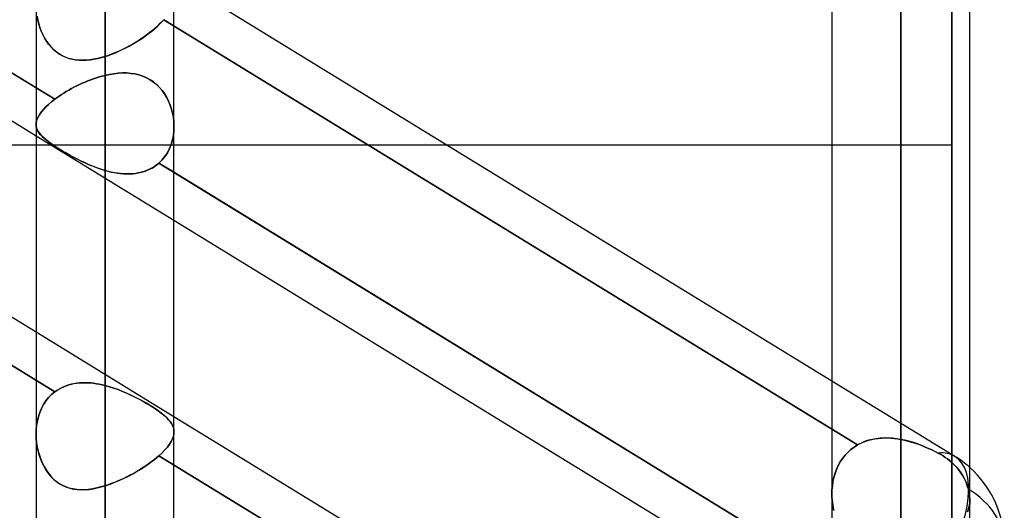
# Model space of a CAD drawing. Header units: millimetres. Extents: x -97 to 81, y -215 to 215.
# Tile 52 of 82: x -26.2 to -15.31, y 44 to 49.42. Entities that reach past the tile are written whole.
import ezdxf

# ---------------------------------------------------------------- set-up
doc = ezdxf.new("R2010")
doc.units = ezdxf.units.MM
doc.layers.add('MAIN-1', color=7, linetype='Continuous')
doc.layers.add('MAIN-2', color=7, linetype='Continuous')

msp = doc.modelspace()

# ---------------------------------------------------------------- linework, layer by layer
at = {"layer": 'MAIN-1'}
for p, q in [((-25.256, 116.055), (-25.256, 0)), ((-16.456, 116.055), (-16.456, 0)), ((-26.019, 115.406), (-26.019, 0)), ((-24.494, 0), (-24.494, 115.339)), ((-17.219, 115.339), (-17.219, 0)), ((-15.694, 0), (-15.694, 115.339)), ((-26.019, 48.669), (-33.294, 53.126)), ((-26.019, 48.136), (-33.294, 52.594)), ((-26.019, 45.966), (-33.294, 50.424)), ((-17.219, 45.427), (-24.494, 49.885)), ((-29.399, 48.037), (-26.019, 48.037)), ((-21.479, 48.037), (-17.219, 48.037)), ((-17.219, 43.277), (-24.494, 47.735)), ((-17.369, 42.836), (-24.494, 47.202)), ((-17.219, 40.575), (-24.494, 45.032)), ((-15.694, 44.105), (-15.694, 44.104)), ((-15.694, 44.104), (-15.694, 44.104)), ((-15.694, 44.104), (-15.694, 44.103)), ((-15.694, 44.103), (-15.694, 44.103)), ((-15.694, 44.103), (-15.694, 44.102)), ((-15.694, 44.102), (-15.694, 44.102))]:
    msp.add_line(p, q, dxfattribs=at)
msp.add_arc((-16.456, 43.619), 1.144, 0.0001, 48.191, dxfattribs=at)
at = {"layer": 'MAIN-2'}
for p, q in [((-25.256, 0), (-25.256, 116.055)), ((-16.456, 0), (-16.456, 116.055)), ((-16.456, 115.047), (-16.456, 42.239)), ((-16.456, 0), (-16.456, 115.047)), ((-25.256, 114.931), (-25.256, 0)), ((-25.256, 0), (-25.256, 114.931)), ((-25.256, 65.118), (-25.256, 49.016)), ((-16.456, 44.782), (-16.456, 59.017)), ((-16.456, 57.492), (-16.456, 43.759)), ((-15.894, 54.9), (-15.894, 41.824)), ((-33.463, 53.23), (-25.813, 48.543)), ((-16.456, 39.431), (-16.456, 51.392)), ((-15.894, 38.428), (-15.894, 50.115)), ((-33.463, 49.995), (-25.813, 45.308)), ((-25.813, 45.308), (-33.463, 49.995)), ((-16.456, 49.867), (-16.456, 38.348)), ((-26.008, 49.46), (-26, 49.417)), ((-26, 49.417), (-26.008, 49.459)), ((-25.989, 49.376), (-26, 49.417)), ((-26, 49.417), (-25.989, 49.376)), ((-25.977, 49.336), (-25.989, 49.376)), ((-25.989, 49.376), (-25.977, 49.335)), ((-25.962, 49.296), (-25.977, 49.336)), ((-25.977, 49.335), (-25.962, 49.295)), ((-24.713, 49.319), (-24.684, 49.345)), ((-24.684, 49.345), (-24.713, 49.319)), ((-24.657, 49.371), (-24.684, 49.345)), ((-24.684, 49.345), (-24.657, 49.37)), ((-24.657, 49.37), (-24.632, 49.396)), ((-24.632, 49.396), (-24.657, 49.371)), ((-24.632, 49.396), (-24.608, 49.422)), ((-24.608, 49.422), (-24.632, 49.396)), ((-24.608, 49.422), (-16.935, 44.721)), ((-16.935, 44.721), (-24.608, 49.422)), ((-25.945, 49.258), (-25.962, 49.296)), ((-25.962, 49.295), (-25.944, 49.257)), ((-25.925, 49.221), (-25.945, 49.258)), ((-25.944, 49.257), (-25.925, 49.219)), ((-25.904, 49.185), (-25.925, 49.221)), ((-25.925, 49.219), (-25.903, 49.184)), ((-24.879, 49.196), (-24.844, 49.219)), ((-24.842, 49.22), (-24.878, 49.197)), ((-24.844, 49.219), (-24.81, 49.243)), ((-24.808, 49.244), (-24.842, 49.22)), ((-24.81, 49.243), (-24.776, 49.268)), ((-24.775, 49.269), (-24.808, 49.244)), ((-24.776, 49.268), (-24.744, 49.293)), ((-24.743, 49.294), (-24.775, 49.269)), ((-24.744, 49.293), (-24.713, 49.319)), ((-24.713, 49.319), (-24.743, 49.294)), ((-25.88, 49.152), (-25.904, 49.185)), ((-25.903, 49.184), (-25.879, 49.15)), ((-25.854, 49.121), (-25.88, 49.152)), ((-25.879, 49.15), (-25.852, 49.119)), ((-25.826, 49.092), (-25.854, 49.121)), ((-25.852, 49.119), (-25.824, 49.09)), ((-25.066, 49.091), (-25.028, 49.11)), ((-25.025, 49.112), (-25.063, 49.093)), ((-25.028, 49.11), (-24.99, 49.13)), ((-24.987, 49.132), (-25.025, 49.112)), ((-24.99, 49.13), (-24.952, 49.151)), ((-24.95, 49.153), (-24.987, 49.132)), ((-24.952, 49.151), (-24.916, 49.173)), ((-24.914, 49.174), (-24.95, 49.153)), ((-24.916, 49.173), (-24.879, 49.196)), ((-24.878, 49.197), (-24.914, 49.174)), ((-25.796, 49.066), (-25.826, 49.092)), ((-25.824, 49.09), (-25.794, 49.065)), ((-25.764, 49.044), (-25.796, 49.066)), ((-25.794, 49.065), (-25.761, 49.042)), ((-25.73, 49.024), (-25.764, 49.044)), ((-25.761, 49.042), (-25.727, 49.022)), ((-25.695, 49.007), (-25.73, 49.024)), ((-25.727, 49.022), (-25.691, 49.006)), ((-25.659, 48.994), (-25.695, 49.007)), ((-25.691, 49.006), (-25.655, 48.993)), ((-25.299, 49.003), (-25.341, 48.993)), ((-25.338, 48.994), (-25.297, 49.004)), ((-25.256, 49.016), (-25.299, 49.003)), ((-25.297, 49.004), (-25.256, 49.016)), ((-25.256, 49.016), (-25.218, 49.028)), ((-25.218, 49.028), (-25.256, 49.016)), ((-25.179, 49.043), (-25.218, 49.028)), ((-25.218, 49.028), (-25.181, 49.042)), ((-25.181, 49.042), (-25.142, 49.057)), ((-25.14, 49.058), (-25.179, 49.043)), ((-25.142, 49.057), (-25.104, 49.074)), ((-25.102, 49.075), (-25.14, 49.058)), ((-25.104, 49.074), (-25.066, 49.091)), ((-25.063, 49.093), (-25.102, 49.075)), ((-25.622, 48.985), (-25.659, 48.994)), ((-25.655, 48.993), (-25.617, 48.984)), ((-25.584, 48.978), (-25.622, 48.985)), ((-25.617, 48.984), (-25.579, 48.977)), ((-25.545, 48.974), (-25.584, 48.978)), ((-25.579, 48.977), (-25.539, 48.974)), ((-25.505, 48.973), (-25.545, 48.974)), ((-25.539, 48.974), (-25.5, 48.973)), ((-25.465, 48.974), (-25.505, 48.973)), ((-25.5, 48.973), (-25.46, 48.975)), ((-25.424, 48.978), (-25.465, 48.974)), ((-25.46, 48.975), (-25.419, 48.979)), ((-25.383, 48.984), (-25.424, 48.978)), ((-25.419, 48.979), (-25.379, 48.985)), ((-25.341, 48.993), (-25.383, 48.984)), ((-25.379, 48.985), (-25.338, 48.994)), ((-25.352, 48.78), (-25.384, 48.769)), ((-25.384, 48.769), (-25.352, 48.78)), ((-25.32, 48.79), (-25.352, 48.78)), ((-25.352, 48.78), (-25.32, 48.79)), ((-25.288, 48.799), (-25.32, 48.79)), ((-25.32, 48.79), (-25.288, 48.799)), ((-25.256, 48.807), (-25.288, 48.799)), ((-25.288, 48.799), (-25.256, 48.807)), ((-25.256, 48.807), (-25.208, 48.817)), ((-25.208, 48.817), (-25.256, 48.807)), ((-25.256, 45.378), (-25.256, 48.807)), ((-25.256, 48.807), (-25.256, 45.378)), ((-25.208, 48.817), (-25.16, 48.825)), ((-25.16, 48.825), (-25.208, 48.817)), ((-25.16, 48.825), (-25.112, 48.83)), ((-25.112, 48.83), (-25.16, 48.825)), ((-25.112, 48.83), (-25.064, 48.833)), ((-25.065, 48.833), (-25.112, 48.83)), ((-25.018, 48.833), (-25.065, 48.833)), ((-25.064, 48.833), (-25.017, 48.833)), ((-24.971, 48.829), (-25.018, 48.833)), ((-25.017, 48.833), (-24.971, 48.829)), ((-24.971, 48.829), (-24.925, 48.822)), ((-24.926, 48.823), (-24.971, 48.829)), ((-24.882, 48.812), (-24.926, 48.823)), ((-24.925, 48.822), (-24.881, 48.812)), ((-24.839, 48.798), (-24.882, 48.812)), ((-24.881, 48.812), (-24.838, 48.798)), ((-24.798, 48.781), (-24.839, 48.798)), ((-24.838, 48.798), (-24.797, 48.78)), ((-24.758, 48.759), (-24.798, 48.781)), ((-24.797, 48.78), (-24.758, 48.759)), ((-25.813, 48.543), (-26.019, 48.669)), ((-25.629, 48.66), (-25.6, 48.676)), ((-25.6, 48.675), (-25.629, 48.66)), ((-25.57, 48.691), (-25.6, 48.675)), ((-25.6, 48.676), (-25.57, 48.691)), ((-25.54, 48.705), (-25.57, 48.691)), ((-25.57, 48.691), (-25.54, 48.705)), ((-25.509, 48.719), (-25.54, 48.705)), ((-25.54, 48.705), (-25.509, 48.719)), ((-25.478, 48.733), (-25.509, 48.719)), ((-25.509, 48.719), (-25.478, 48.733)), ((-25.447, 48.746), (-25.478, 48.733)), ((-25.478, 48.733), (-25.447, 48.746)), ((-25.415, 48.758), (-25.447, 48.746)), ((-25.447, 48.746), (-25.415, 48.758)), ((-25.384, 48.769), (-25.415, 48.758)), ((-25.415, 48.758), (-25.384, 48.769)), ((-24.758, 48.759), (-24.72, 48.733)), ((-24.721, 48.734), (-24.758, 48.759)), ((-24.686, 48.705), (-24.721, 48.734)), ((-24.72, 48.733), (-24.685, 48.705)), ((-24.654, 48.674), (-24.686, 48.705)), ((-24.685, 48.705), (-24.653, 48.673)), ((-24.625, 48.639), (-24.654, 48.674)), ((-24.653, 48.673), (-24.624, 48.638)), ((-25.789, 48.56), (-25.813, 48.543)), ((-25.813, 48.543), (-25.789, 48.56)), ((-25.764, 48.577), (-25.789, 48.56)), ((-25.789, 48.56), (-25.764, 48.577)), ((-25.739, 48.594), (-25.764, 48.577)), ((-25.764, 48.577), (-25.739, 48.594)), ((-25.713, 48.611), (-25.739, 48.594)), ((-25.739, 48.594), (-25.712, 48.611)), ((-25.685, 48.628), (-25.713, 48.611)), ((-25.712, 48.611), (-25.685, 48.628)), ((-25.658, 48.644), (-25.685, 48.628)), ((-25.685, 48.628), (-25.657, 48.644)), ((-25.629, 48.66), (-25.658, 48.644)), ((-25.657, 48.644), (-25.629, 48.66)), ((-24.598, 48.602), (-24.625, 48.639)), ((-24.624, 48.638), (-24.597, 48.601)), ((-24.574, 48.562), (-24.598, 48.602)), ((-24.597, 48.601), (-24.574, 48.561)), ((-24.554, 48.521), (-24.574, 48.562)), ((-24.574, 48.561), (-24.553, 48.52)), ((-25.937, 48.431), (-25.911, 48.459)), ((-25.91, 48.459), (-25.936, 48.431)), ((-25.911, 48.459), (-25.881, 48.486)), ((-25.881, 48.486), (-25.91, 48.459)), ((-25.848, 48.514), (-25.881, 48.486)), ((-25.881, 48.486), (-25.848, 48.514)), ((-25.813, 48.543), (-25.848, 48.514)), ((-25.848, 48.514), (-25.813, 48.543)), ((-24.536, 48.478), (-24.554, 48.521)), ((-24.553, 48.52), (-24.536, 48.477)), ((-24.521, 48.433), (-24.536, 48.478)), ((-24.536, 48.477), (-24.521, 48.433)), ((-26.005, 48.329), (-25.993, 48.353)), ((-25.993, 48.354), (-26.004, 48.33)), ((-25.978, 48.379), (-25.993, 48.354)), ((-25.993, 48.353), (-25.978, 48.379)), ((-25.959, 48.405), (-25.978, 48.379)), ((-25.978, 48.379), (-25.959, 48.404)), ((-25.936, 48.431), (-25.959, 48.405)), ((-25.959, 48.404), (-25.937, 48.431)), ((-24.521, 48.433), (-24.51, 48.388)), ((-24.51, 48.388), (-24.521, 48.433)), ((-24.51, 48.388), (-24.501, 48.342)), ((-24.501, 48.343), (-24.51, 48.388)), ((-24.496, 48.297), (-24.501, 48.343)), ((-24.501, 48.342), (-24.496, 48.296)), ((-26.017, 48.283), (-26.019, 48.261)), ((-26.019, 48.261), (-26.017, 48.283)), ((-26.019, 48.261), (-26.017, 48.242)), ((-26.017, 48.242), (-26.019, 48.261)), ((-26.013, 48.306), (-26.017, 48.283)), ((-26.017, 48.283), (-26.013, 48.306)), ((-26.017, 48.242), (-26.013, 48.223)), ((-26.013, 48.223), (-26.017, 48.242)), ((-26.004, 48.33), (-26.013, 48.306)), ((-26.013, 48.306), (-26.005, 48.329)), ((-24.494, 48.251), (-24.496, 48.297)), ((-24.496, 48.296), (-24.494, 48.25)), ((-24.495, 48.198), (-24.494, 48.251)), ((-24.494, 48.25), (-24.495, 48.197)), ((-24.494, 47.202), (-26.019, 48.136)), ((-26.013, 48.223), (-26.006, 48.204)), ((-26.006, 48.204), (-26.013, 48.223)), ((-26.006, 48.204), (-25.996, 48.185)), ((-25.997, 48.187), (-26.006, 48.204)), ((-25.985, 48.169), (-25.997, 48.187)), ((-25.996, 48.185), (-25.983, 48.167)), ((-25.971, 48.151), (-25.985, 48.169)), ((-25.983, 48.167), (-25.968, 48.149)), ((-25.954, 48.133), (-25.971, 48.151)), ((-25.968, 48.149), (-25.951, 48.13)), ((-25.935, 48.115), (-25.954, 48.133)), ((-25.951, 48.13), (-25.931, 48.112)), ((-24.501, 48.145), (-24.511, 48.094)), ((-24.511, 48.094), (-24.501, 48.145)), ((-24.501, 48.145), (-24.495, 48.198)), ((-24.495, 48.197), (-24.501, 48.145)), ((-26.019, 48.037), (-21.479, 48.037)), ((-25.913, 48.097), (-25.935, 48.115)), ((-25.931, 48.112), (-25.908, 48.093)), ((-25.888, 48.078), (-25.913, 48.097)), ((-25.908, 48.093), (-25.883, 48.074)), ((-25.861, 48.058), (-25.888, 48.078)), ((-25.883, 48.074), (-25.856, 48.054)), ((-25.832, 48.038), (-25.861, 48.058)), ((-25.856, 48.054), (-25.826, 48.034)), ((-25.8, 48.017), (-25.832, 48.038)), ((-25.826, 48.034), (-25.794, 48.013)), ((-25.766, 47.996), (-25.8, 48.017)), ((-24.525, 48.044), (-24.544, 47.997)), ((-24.544, 47.997), (-24.525, 48.044)), ((-24.511, 48.094), (-24.525, 48.044)), ((-24.525, 48.044), (-24.511, 48.094)), ((-17.219, 48.037), (-15.894, 48.037)), ((-25.794, 48.013), (-25.76, 47.992)), ((-25.729, 47.974), (-25.766, 47.996)), ((-25.76, 47.992), (-25.723, 47.97)), ((-25.691, 47.951), (-25.729, 47.974)), ((-25.723, 47.97), (-25.684, 47.947)), ((-25.652, 47.929), (-25.691, 47.951)), ((-25.684, 47.947), (-25.645, 47.925)), ((-25.612, 47.906), (-25.652, 47.929)), ((-25.645, 47.925), (-25.604, 47.902)), ((-25.57, 47.884), (-25.612, 47.906)), ((-24.594, 47.91), (-24.626, 47.871)), ((-24.626, 47.871), (-24.594, 47.91)), ((-24.567, 47.952), (-24.594, 47.91)), ((-24.594, 47.91), (-24.567, 47.952)), ((-24.544, 47.997), (-24.567, 47.952)), ((-24.567, 47.952), (-24.544, 47.997)), ((-25.604, 47.902), (-25.562, 47.88)), ((-25.527, 47.863), (-25.57, 47.884)), ((-25.562, 47.88), (-25.52, 47.859)), ((-25.483, 47.842), (-25.527, 47.863)), ((-25.52, 47.859), (-25.477, 47.839)), ((-25.439, 47.822), (-25.483, 47.842)), ((-25.477, 47.839), (-25.433, 47.819)), ((-25.394, 47.803), (-25.439, 47.822)), ((-25.433, 47.819), (-25.389, 47.801)), ((-25.348, 47.785), (-25.394, 47.803)), ((-25.389, 47.801), (-25.345, 47.784)), ((-24.737, 47.782), (-24.71, 47.799)), ((-24.71, 47.799), (-24.736, 47.783)), ((-24.685, 47.817), (-24.71, 47.799)), ((-24.71, 47.799), (-24.685, 47.817)), ((-24.661, 47.837), (-24.685, 47.817)), ((-24.685, 47.817), (-24.661, 47.837)), ((-24.626, 47.871), (-24.661, 47.837)), ((-24.661, 47.837), (-24.626, 47.871)), ((-24.494, 47.735), (-24.661, 47.837)), ((-24.661, 47.837), (-17.01, 43.149)), ((-25.302, 47.769), (-25.348, 47.785)), ((-25.345, 47.784), (-25.301, 47.769)), ((-25.256, 47.755), (-25.302, 47.769)), ((-25.301, 47.769), (-25.256, 47.755)), ((-25.256, 47.755), (-25.256, 44.269)), ((-25.256, 44.269), (-25.256, 47.755)), ((-25.222, 47.745), (-25.256, 47.755)), ((-25.256, 47.755), (-25.223, 47.746)), ((-25.223, 47.746), (-25.189, 47.738)), ((-25.187, 47.737), (-25.222, 47.745)), ((-25.189, 47.738), (-25.155, 47.731)), ((-25.152, 47.73), (-25.187, 47.737)), ((-25.155, 47.731), (-25.12, 47.725)), ((-25.118, 47.725), (-25.152, 47.73)), ((-25.12, 47.725), (-25.086, 47.721)), ((-25.084, 47.721), (-25.118, 47.725)), ((-25.086, 47.721), (-25.052, 47.718)), ((-25.049, 47.718), (-25.084, 47.721)), ((-25.052, 47.718), (-25.018, 47.717)), ((-25.016, 47.717), (-25.049, 47.718)), ((-25.018, 47.717), (-24.984, 47.717)), ((-24.982, 47.717), (-25.016, 47.717)), ((-24.984, 47.717), (-24.951, 47.719)), ((-24.949, 47.719), (-24.982, 47.717)), ((-24.951, 47.719), (-24.918, 47.723)), ((-24.917, 47.723), (-24.949, 47.719)), ((-24.918, 47.723), (-24.886, 47.728)), ((-24.885, 47.728), (-24.917, 47.723)), ((-24.886, 47.728), (-24.855, 47.735)), ((-24.853, 47.735), (-24.885, 47.728)), ((-24.855, 47.735), (-24.824, 47.744)), ((-24.823, 47.744), (-24.853, 47.735)), ((-24.824, 47.744), (-24.794, 47.755)), ((-24.793, 47.755), (-24.823, 47.744)), ((-24.794, 47.755), (-24.765, 47.768)), ((-24.764, 47.768), (-24.793, 47.755)), ((-24.765, 47.768), (-24.737, 47.782)), ((-24.736, 47.783), (-24.764, 47.768)), ((-24.494, 45.032), (-26.019, 45.966)), ((-25.6, 45.399), (-25.57, 45.403)), ((-25.57, 45.403), (-25.6, 45.398)), ((-25.57, 45.403), (-25.54, 45.406)), ((-25.54, 45.406), (-25.57, 45.403)), ((-25.54, 45.406), (-25.509, 45.408)), ((-25.509, 45.408), (-25.54, 45.406)), ((-25.509, 45.408), (-25.478, 45.409)), ((-25.478, 45.409), (-25.509, 45.408)), ((-25.478, 45.409), (-25.447, 45.408)), ((-25.447, 45.408), (-25.478, 45.409)), ((-25.447, 45.408), (-25.415, 45.406)), ((-25.415, 45.406), (-25.447, 45.408)), ((-25.415, 45.406), (-25.384, 45.402)), ((-25.384, 45.402), (-25.415, 45.406)), ((-25.384, 45.402), (-25.352, 45.398)), ((-25.352, 45.398), (-25.384, 45.402)), ((-15.859, 44.594), (-17.219, 45.427)), ((-25.848, 45.278), (-25.813, 45.308)), ((-25.813, 45.308), (-25.848, 45.278)), ((-25.813, 45.308), (-25.789, 45.324)), ((-25.789, 45.324), (-25.813, 45.308)), ((-25.789, 45.324), (-25.764, 45.339)), ((-25.764, 45.339), (-25.789, 45.324)), ((-25.764, 45.339), (-25.739, 45.353)), ((-25.739, 45.353), (-25.764, 45.339)), ((-25.739, 45.353), (-25.712, 45.365)), ((-25.713, 45.365), (-25.739, 45.353)), ((-25.685, 45.376), (-25.713, 45.365)), ((-25.712, 45.365), (-25.685, 45.376)), ((-25.685, 45.376), (-25.657, 45.385)), ((-25.658, 45.385), (-25.685, 45.376)), ((-25.629, 45.392), (-25.658, 45.385)), ((-25.657, 45.385), (-25.629, 45.392)), ((-25.629, 45.392), (-25.6, 45.399)), ((-25.6, 45.398), (-25.629, 45.392)), ((-25.352, 45.398), (-25.32, 45.392)), ((-25.32, 45.392), (-25.352, 45.398)), ((-25.32, 45.392), (-25.288, 45.385)), ((-25.288, 45.385), (-25.32, 45.392)), ((-25.288, 45.385), (-25.256, 45.378)), ((-25.256, 45.378), (-25.288, 45.385)), ((-25.208, 45.364), (-25.256, 45.378)), ((-25.256, 45.378), (-25.208, 45.364)), ((-25.16, 45.349), (-25.208, 45.364)), ((-25.208, 45.364), (-25.16, 45.349)), ((-25.112, 45.332), (-25.16, 45.349)), ((-25.16, 45.349), (-25.112, 45.332)), ((-25.065, 45.313), (-25.112, 45.332)), ((-25.112, 45.332), (-25.064, 45.313)), ((-25.018, 45.293), (-25.065, 45.313)), ((-25.064, 45.313), (-25.017, 45.293)), ((-25.937, 45.167), (-25.911, 45.207)), ((-25.91, 45.207), (-25.936, 45.167)), ((-25.911, 45.207), (-25.881, 45.244)), ((-25.881, 45.244), (-25.91, 45.207)), ((-25.881, 45.244), (-25.848, 45.278)), ((-25.848, 45.278), (-25.881, 45.244)), ((-24.971, 45.272), (-25.018, 45.293)), ((-25.017, 45.293), (-24.971, 45.272)), ((-24.926, 45.25), (-24.971, 45.272)), ((-24.971, 45.272), (-24.925, 45.25)), ((-24.882, 45.227), (-24.926, 45.25)), ((-24.925, 45.25), (-24.881, 45.227)), ((-24.839, 45.204), (-24.882, 45.227)), ((-24.881, 45.227), (-24.838, 45.204)), ((-24.798, 45.181), (-24.839, 45.204)), ((-24.838, 45.204), (-24.797, 45.18)), ((-25.978, 45.081), (-25.993, 45.034)), ((-25.993, 45.034), (-25.978, 45.08)), ((-25.978, 45.08), (-25.959, 45.125)), ((-25.959, 45.125), (-25.978, 45.081)), ((-25.959, 45.125), (-25.937, 45.167)), ((-25.936, 45.167), (-25.959, 45.125)), ((-24.758, 45.157), (-24.798, 45.181)), ((-24.797, 45.18), (-24.758, 45.157)), ((-24.721, 45.134), (-24.758, 45.157)), ((-24.758, 45.157), (-24.72, 45.133)), ((-24.686, 45.111), (-24.721, 45.134)), ((-24.72, 45.133), (-24.685, 45.11)), ((-24.654, 45.088), (-24.686, 45.111)), ((-24.685, 45.11), (-24.653, 45.087)), ((-24.625, 45.066), (-24.654, 45.088)), ((-24.653, 45.087), (-24.624, 45.065)), ((-26.004, 44.987), (-26.013, 44.938)), ((-26.013, 44.936), (-26.005, 44.986)), ((-26.005, 44.986), (-25.993, 45.034)), ((-25.993, 45.034), (-26.004, 44.987)), ((-24.598, 45.044), (-24.625, 45.066)), ((-24.624, 45.065), (-24.597, 45.043)), ((-24.574, 45.022), (-24.598, 45.044)), ((-24.597, 45.043), (-24.574, 45.021)), ((-24.554, 45), (-24.574, 45.022)), ((-24.574, 45.021), (-24.553, 45)), ((-24.536, 44.979), (-24.554, 45)), ((-24.553, 45), (-24.536, 44.979)), ((-24.521, 44.958), (-24.536, 44.979)), ((-24.536, 44.979), (-24.521, 44.957)), ((-26.017, 44.888), (-26.019, 44.837)), ((-26.019, 44.836), (-26.017, 44.886)), ((-26.013, 44.938), (-26.017, 44.888)), ((-26.017, 44.886), (-26.013, 44.936)), ((-24.51, 44.936), (-24.521, 44.958)), ((-24.521, 44.957), (-24.51, 44.936)), ((-24.501, 44.915), (-24.51, 44.936)), ((-24.51, 44.936), (-24.501, 44.914)), ((-24.496, 44.893), (-24.501, 44.915)), ((-24.501, 44.914), (-24.496, 44.892)), ((-24.494, 44.87), (-24.496, 44.893)), ((-24.496, 44.892), (-24.494, 44.87)), ((-24.495, 44.844), (-24.494, 44.87)), ((-24.494, 44.87), (-24.495, 44.843)), ((-26.019, 44.837), (-26.017, 44.791)), ((-26.017, 44.791), (-26.019, 44.836)), ((-26.013, 44.745), (-26.017, 44.791)), ((-26.017, 44.791), (-26.013, 44.744)), ((-24.544, 44.729), (-24.525, 44.759)), ((-24.525, 44.759), (-24.544, 44.729)), ((-24.525, 44.759), (-24.511, 44.788)), ((-24.511, 44.788), (-24.525, 44.759)), ((-24.511, 44.788), (-24.501, 44.816)), ((-24.501, 44.816), (-24.511, 44.788)), ((-24.501, 44.816), (-24.495, 44.844)), ((-24.495, 44.843), (-24.501, 44.816)), ((-16.906, 44.737), (-16.875, 44.751)), ((-16.857, 44.758), (-16.897, 44.741)), ((-16.875, 44.751), (-16.843, 44.763)), ((-16.816, 44.772), (-16.857, 44.758)), ((-16.843, 44.763), (-16.81, 44.773)), ((-16.774, 44.782), (-16.816, 44.772)), ((-16.81, 44.773), (-16.777, 44.782)), ((-16.777, 44.782), (-16.743, 44.788)), ((-16.73, 44.79), (-16.774, 44.782)), ((-16.743, 44.788), (-16.708, 44.793)), ((-16.686, 44.795), (-16.73, 44.79)), ((-16.708, 44.793), (-16.673, 44.796)), ((-16.64, 44.798), (-16.686, 44.795)), ((-16.673, 44.796), (-16.637, 44.798)), ((-16.595, 44.797), (-16.64, 44.798)), ((-16.637, 44.798), (-16.601, 44.798)), ((-16.601, 44.798), (-16.565, 44.796)), ((-16.549, 44.794), (-16.595, 44.797)), ((-16.565, 44.796), (-16.529, 44.793)), ((-16.503, 44.789), (-16.549, 44.794)), ((-16.529, 44.793), (-16.493, 44.788)), ((-16.456, 44.782), (-16.503, 44.789)), ((-16.493, 44.788), (-16.456, 44.782)), ((-16.413, 44.773), (-16.456, 44.782)), ((-16.456, 44.782), (-16.417, 44.774)), ((-16.417, 44.774), (-16.378, 44.764)), ((-16.37, 44.762), (-16.413, 44.773)), ((-16.378, 44.764), (-16.339, 44.753)), ((-16.327, 44.75), (-16.37, 44.762)), ((-16.339, 44.753), (-16.3, 44.741)), ((-16.285, 44.736), (-16.327, 44.75)), ((-26.006, 44.7), (-26.013, 44.745)), ((-26.013, 44.744), (-26.006, 44.699)), ((-25.997, 44.656), (-26.006, 44.7)), ((-26.006, 44.699), (-25.996, 44.653)), ((-25.985, 44.613), (-25.997, 44.656)), ((-25.996, 44.653), (-25.983, 44.609)), ((-24.626, 44.634), (-24.594, 44.667)), ((-24.594, 44.666), (-24.626, 44.634)), ((-24.594, 44.667), (-24.567, 44.698)), ((-24.567, 44.698), (-24.594, 44.666)), ((-24.567, 44.698), (-24.544, 44.729)), ((-24.544, 44.729), (-24.567, 44.698)), ((-17.043, 44.639), (-17.009, 44.67)), ((-17.009, 44.67), (-17.043, 44.639)), ((-17.009, 44.67), (-16.973, 44.697)), ((-16.974, 44.697), (-17.009, 44.67)), ((-16.935, 44.721), (-16.974, 44.697)), ((-16.973, 44.697), (-16.935, 44.721)), ((-16.897, 44.741), (-16.935, 44.721)), ((-16.935, 44.721), (-16.906, 44.737)), ((-16.3, 44.741), (-16.261, 44.728)), ((-16.242, 44.721), (-16.285, 44.736)), ((-16.261, 44.728), (-16.223, 44.714)), ((-16.201, 44.705), (-16.242, 44.721)), ((-16.223, 44.714), (-16.186, 44.698)), ((-16.16, 44.687), (-16.201, 44.705)), ((-16.186, 44.698), (-16.149, 44.682)), ((-16.12, 44.669), (-16.16, 44.687)), ((-16.149, 44.682), (-16.113, 44.666)), ((-16.081, 44.65), (-16.12, 44.669)), ((-16.113, 44.666), (-16.077, 44.648)), ((-16.043, 44.631), (-16.081, 44.65)), ((-16.077, 44.648), (-16.043, 44.631)), ((-25.971, 44.571), (-25.985, 44.613)), ((-25.983, 44.609), (-25.968, 44.565)), ((-25.954, 44.53), (-25.971, 44.571)), ((-25.968, 44.565), (-25.951, 44.523)), ((-24.765, 44.519), (-24.737, 44.54)), ((-24.736, 44.54), (-24.764, 44.519)), ((-24.737, 44.54), (-24.71, 44.56)), ((-24.71, 44.56), (-24.736, 44.54)), ((-24.71, 44.56), (-24.685, 44.581)), ((-24.685, 44.581), (-24.71, 44.56)), ((-24.685, 44.581), (-24.661, 44.602)), ((-24.661, 44.602), (-24.685, 44.581)), ((-24.661, 44.602), (-24.626, 44.634)), ((-24.626, 44.634), (-24.661, 44.602)), ((-24.661, 44.602), (-17.01, 39.914)), ((-17.01, 39.914), (-24.661, 44.602)), ((-17.149, 44.492), (-17.126, 44.533)), ((-17.127, 44.533), (-17.149, 44.492)), ((-17.101, 44.571), (-17.127, 44.533)), ((-17.126, 44.533), (-17.101, 44.571)), ((-17.101, 44.571), (-17.073, 44.606)), ((-17.073, 44.606), (-17.101, 44.571)), ((-17.073, 44.606), (-17.043, 44.639)), ((-17.043, 44.639), (-17.073, 44.606)), ((-16.016, 44.615), (-16.043, 44.631)), ((-16.043, 44.631), (-16.016, 44.615)), ((-15.99, 44.6), (-16.016, 44.615)), ((-16.016, 44.615), (-15.99, 44.6)), ((-15.965, 44.583), (-15.99, 44.6)), ((-15.99, 44.6), (-15.965, 44.583)), ((-15.941, 44.566), (-15.965, 44.583)), ((-15.965, 44.583), (-15.941, 44.566)), ((-15.919, 44.549), (-15.941, 44.566)), ((-15.941, 44.566), (-15.919, 44.549)), ((-15.898, 44.531), (-15.919, 44.549)), ((-15.919, 44.549), (-15.898, 44.531)), ((-25.935, 44.49), (-25.954, 44.53)), ((-25.951, 44.523), (-25.931, 44.483)), ((-25.913, 44.451), (-25.935, 44.49)), ((-25.931, 44.483), (-25.908, 44.444)), ((-25.888, 44.415), (-25.913, 44.451)), ((-25.908, 44.444), (-25.883, 44.408)), ((-24.918, 44.42), (-24.886, 44.439)), ((-24.885, 44.44), (-24.917, 44.421)), ((-24.886, 44.439), (-24.855, 44.458)), ((-24.853, 44.459), (-24.885, 44.44)), ((-24.855, 44.458), (-24.824, 44.478)), ((-24.823, 44.479), (-24.853, 44.459)), ((-24.824, 44.478), (-24.794, 44.498)), ((-24.793, 44.499), (-24.823, 44.479)), ((-24.794, 44.498), (-24.765, 44.519)), ((-24.764, 44.519), (-24.793, 44.499)), ((-17.184, 44.407), (-17.168, 44.45)), ((-17.168, 44.45), (-17.184, 44.406)), ((-17.168, 44.45), (-17.149, 44.492)), ((-17.149, 44.492), (-17.168, 44.45)), ((-15.877, 44.511), (-15.898, 44.531)), ((-15.898, 44.531), (-15.877, 44.511)), ((-15.857, 44.491), (-15.877, 44.511)), ((-15.877, 44.511), (-15.857, 44.491)), ((-15.838, 44.47), (-15.857, 44.491)), ((-15.857, 44.491), (-15.838, 44.47)), ((-15.819, 44.448), (-15.838, 44.47)), ((-15.838, 44.47), (-15.819, 44.448)), ((-15.802, 44.425), (-15.819, 44.448)), ((-15.819, 44.448), (-15.802, 44.425)), ((-15.786, 44.402), (-15.802, 44.425)), ((-15.802, 44.425), (-15.786, 44.402)), ((-25.861, 44.381), (-25.888, 44.415)), ((-25.883, 44.408), (-25.856, 44.375)), ((-25.832, 44.35), (-25.861, 44.381)), ((-25.856, 44.375), (-25.826, 44.344)), ((-25.8, 44.321), (-25.832, 44.35)), ((-25.826, 44.344), (-25.794, 44.317)), ((-25.766, 44.296), (-25.8, 44.321)), ((-25.794, 44.317), (-25.76, 44.292)), ((-25.155, 44.305), (-25.12, 44.319)), ((-25.118, 44.32), (-25.152, 44.306)), ((-25.12, 44.319), (-25.086, 44.334)), ((-25.084, 44.335), (-25.118, 44.32)), ((-25.086, 44.334), (-25.052, 44.35)), ((-25.049, 44.351), (-25.084, 44.335)), ((-25.052, 44.35), (-25.018, 44.366)), ((-25.016, 44.368), (-25.049, 44.351)), ((-25.018, 44.366), (-24.984, 44.384)), ((-24.982, 44.385), (-25.016, 44.368)), ((-24.984, 44.384), (-24.951, 44.402)), ((-24.949, 44.403), (-24.982, 44.385)), ((-24.951, 44.402), (-24.918, 44.42)), ((-24.917, 44.421), (-24.949, 44.403)), ((-17.214, 44.269), (-17.207, 44.316)), ((-17.207, 44.315), (-17.214, 44.268)), ((-17.207, 44.316), (-17.197, 44.362)), ((-17.197, 44.361), (-17.207, 44.315)), ((-17.197, 44.362), (-17.184, 44.407)), ((-17.184, 44.406), (-17.197, 44.361)), ((-15.772, 44.378), (-15.786, 44.402)), ((-15.786, 44.402), (-15.772, 44.378)), ((-15.758, 44.355), (-15.772, 44.378)), ((-15.772, 44.378), (-15.758, 44.355)), ((-15.747, 44.332), (-15.758, 44.355)), ((-15.758, 44.355), (-15.747, 44.332)), ((-15.736, 44.308), (-15.747, 44.332)), ((-15.747, 44.332), (-15.736, 44.308)), ((-25.729, 44.275), (-25.766, 44.296)), ((-25.76, 44.292), (-25.723, 44.272)), ((-25.691, 44.258), (-25.729, 44.275)), ((-25.723, 44.272), (-25.684, 44.255)), ((-25.652, 44.244), (-25.691, 44.258)), ((-25.684, 44.255), (-25.645, 44.242)), ((-25.612, 44.235), (-25.652, 44.244)), ((-25.645, 44.242), (-25.604, 44.233)), ((-25.57, 44.229), (-25.612, 44.235)), ((-25.604, 44.233), (-25.562, 44.228)), ((-25.527, 44.226), (-25.57, 44.229)), ((-25.562, 44.228), (-25.52, 44.226)), ((-25.483, 44.226), (-25.527, 44.226)), ((-25.52, 44.226), (-25.477, 44.227)), ((-25.439, 44.23), (-25.483, 44.226)), ((-25.477, 44.227), (-25.433, 44.23)), ((-25.394, 44.236), (-25.439, 44.23)), ((-25.433, 44.23), (-25.389, 44.237)), ((-25.348, 44.245), (-25.394, 44.236)), ((-25.389, 44.237), (-25.345, 44.245)), ((-25.302, 44.256), (-25.348, 44.245)), ((-25.345, 44.245), (-25.301, 44.256)), ((-25.256, 44.269), (-25.302, 44.256)), ((-25.301, 44.256), (-25.256, 44.269)), ((-25.256, 44.269), (-25.223, 44.28)), ((-25.222, 44.28), (-25.256, 44.269)), ((-25.223, 44.28), (-25.189, 44.292)), ((-25.187, 44.293), (-25.222, 44.28)), ((-25.189, 44.292), (-25.155, 44.305)), ((-25.152, 44.306), (-25.187, 44.293)), ((-17.219, 44.174), (-17.218, 44.221)), ((-17.218, 44.221), (-17.219, 44.174)), ((-17.218, 44.221), (-17.214, 44.269)), ((-17.214, 44.268), (-17.218, 44.221)), ((-15.726, 44.284), (-15.736, 44.308)), ((-15.736, 44.308), (-15.726, 44.284)), ((-15.718, 44.258), (-15.726, 44.284)), ((-15.726, 44.284), (-15.718, 44.258)), ((-15.71, 44.232), (-15.718, 44.258)), ((-15.718, 44.258), (-15.71, 44.232)), ((-15.705, 44.211), (-15.71, 44.232)), ((-15.71, 44.232), (-15.705, 44.21)), ((-15.701, 44.189), (-15.705, 44.211)), ((-15.705, 44.21), (-15.701, 44.189)), ((-17.218, 44.143), (-17.219, 44.174)), ((-17.219, 44.174), (-17.218, 44.143)), ((-17.216, 44.113), (-17.218, 44.143)), ((-17.218, 44.143), (-17.216, 44.113)), ((-17.213, 44.083), (-17.216, 44.113)), ((-17.216, 44.113), (-17.213, 44.083)), ((-15.698, 44.169), (-15.701, 44.189)), ((-15.701, 44.189), (-15.698, 44.169)), ((-15.696, 44.149), (-15.698, 44.169)), ((-15.698, 44.169), (-15.696, 44.149)), ((-15.694, 44.129), (-15.696, 44.149)), ((-15.696, 44.149), (-15.694, 44.129)), ((-15.695, 44.082), (-15.694, 44.11)), ((-15.694, 44.102), (-15.695, 44.074)), ((-15.694, 44.11), (-15.694, 44.129)), ((-15.694, 44.129), (-15.694, 44.11)), ((-15.694, 44.11), (-15.694, 44.109)), ((-15.694, 44.109), (-15.694, 44.108)), ((-15.694, 44.108), (-15.694, 44.107)), ((-15.694, 44.107), (-15.694, 44.107)), ((-15.694, 44.107), (-15.694, 44.106)), ((-15.694, 44.106), (-15.694, 44.105)), ((-17.209, 44.053), (-17.213, 44.083)), ((-17.213, 44.083), (-17.209, 44.053)), ((-17.204, 44.024), (-17.209, 44.053)), ((-17.209, 44.053), (-17.204, 44.024)), ((-17.197, 43.995), (-17.204, 44.024)), ((-17.204, 44.024), (-17.197, 43.995)), ((-15.713, 44.001), (-15.722, 43.98)), ((-15.721, 43.983), (-15.711, 44.005)), ((-15.705, 44.024), (-15.713, 44.001)), ((-15.711, 44.005), (-15.704, 44.029)), ((-15.699, 44.049), (-15.705, 44.024)), ((-15.704, 44.029), (-15.698, 44.055)), ((-15.695, 44.074), (-15.699, 44.049)), ((-15.698, 44.055), (-15.695, 44.082))]:
    msp.add_line(p, q, dxfattribs=at)
msp.add_arc((-16.456, 43.619), 1.144, 48.191, 58.5046, dxfattribs=at)
for major_axis, ratio, start_param, end_param in [((-0.598, -0.975), 0.463048, -3.140329, -2.8028), ((-0.598, -0.975), 0.463048, -3.140325, -2.8028), ((-0.598, -0.975), 0.463048, 1.604675, 3.141534), ((-0.598, -0.975), 0.463048, 1.604675, 3.141534), ((-0.598, -0.975), 0.463048, 3.141534, 3.142856), ((-0.598, -0.975), 0.463048, 3.141534, 3.14286), ((1.144, 0), 0.707107, 0, 0.860405), ((1.144, 0), 0.707107, 0, 0.860405)]:
    msp.add_ellipse((-16.456, 43.619), major_axis=major_axis, ratio=ratio, start_param=start_param, end_param=end_param, dxfattribs=at)

doc.saveas('drawing.dxf')
